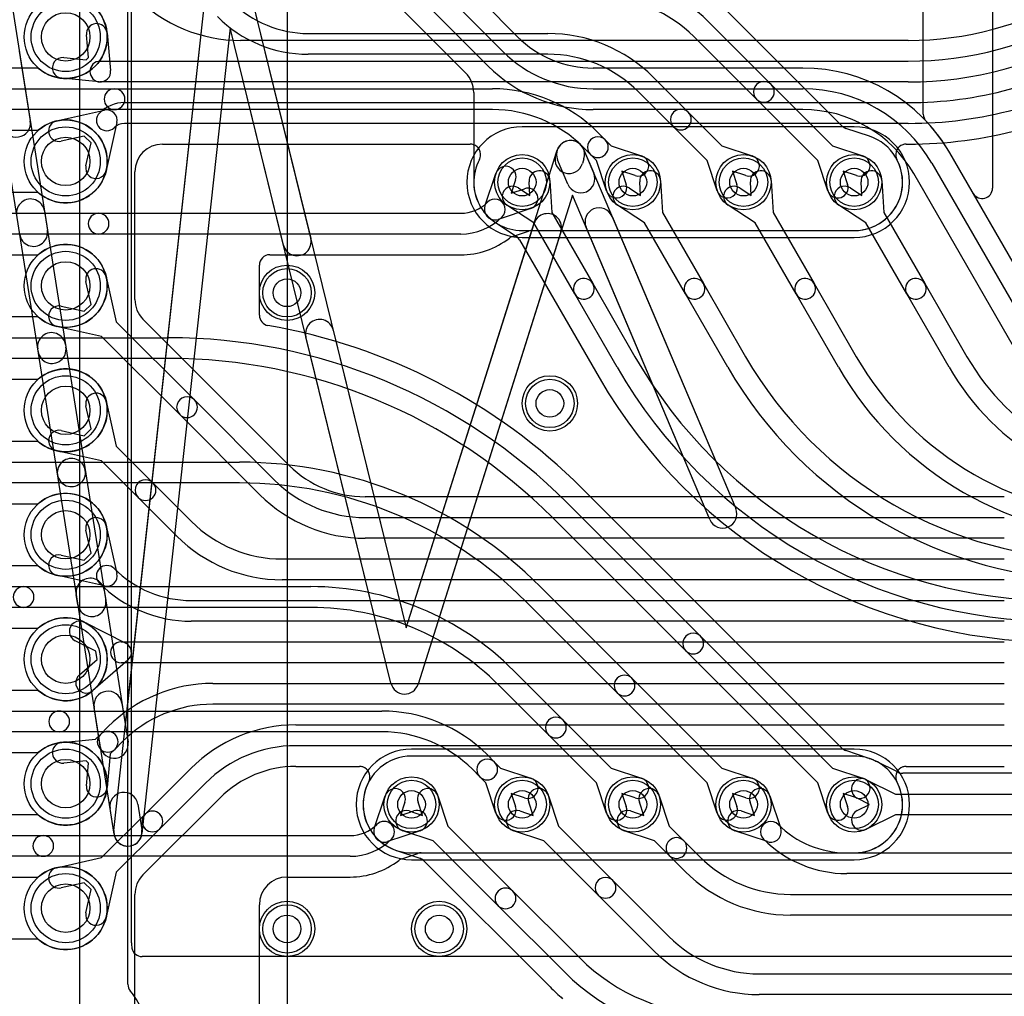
# Model space of a CAD drawing. Extents: x 0 to 57.3, y -1 to 20.5.
# Tile 3 of 31: x 3.6 to 10.7, y 4.4 to 11.5. Entities that reach past the tile are written whole.
import ezdxf

# ---------------------------------------------------------------- set-up
doc = ezdxf.new("R2010")
doc.units = 0
for name, color, linetype in [('Hole', 1, 'CONTINUOUS'), ('L1', 3, 'CONTINUOUS'), ('L2', 3, 'CONTINUOUS'), ('L3', 3, 'CONTINUOUS'), ('L4', 3, 'CONTINUOUS'), ('PartsArea-A', 111, 'CONTINUOUS'), ('PartsArea-B', 111, 'CONTINUOUS'), ('PartsSilk-B', 221, 'CONTINUOUS'), ('Resist-A', 2, 'CONTINUOUS'), ('Resist-B', 2, 'CONTINUOUS'), ('Silk-B', 140, 'CONTINUOUS')]:
    doc.layers.add(name, color=color, linetype=linetype)

msp = doc.modelspace()

# ---------------------------------------------------------------- linework, layer by layer
at = {"layer": 'Hole'}
for centre, radius in [((3.9, 11.35), 0.175), ((3.9, 10.45), 0.175), ((7.2, 10.3), 0.1), ((8, 10.3), 0.1), ((8.8, 10.3), 0.1), ((9.6, 10.3), 0.1), ((3.9, 9.55), 0.175), ((5.5, 9.5), 0.1), ((3.9, 8.65), 0.175), ((7.4, 8.7), 0.1), ((3.9, 7.75), 0.175), ((3.9, 6.85), 0.175), ((3.9, 5.95), 0.175), ((6.4, 5.8), 0.1), ((7.2, 5.8), 0.1), ((8, 5.8), 0.1), ((8.8, 5.8), 0.1), ((9.6, 5.8), 0.1), ((3.9, 5.05), 0.175), ((5.5, 4.9), 0.1), ((6.6, 4.9), 0.1)]:
    msp.add_circle(centre, radius, dxfattribs=at)
at = {"layer": 'L1'}
for p, q in [((4.06483, 11.20247), (4.04931, 11.36431)), ((4.19863, 11.37863), (4.22466, 11.10716)), ((9.99121, 11.325), (5.16421, 11.325)), ((3.88569, 11.20069), (4.04753, 11.18517)), ((4.04753, 11.18517), (4.06483, 11.20247)), ((3.70157, 11.125), (2.825, 11.125)), ((4.15, 11.175), (9.99138, 11.175)), ((4.14284, 11.02534), (3.87137, 11.05137)), ((9.99138, 11.025), (4.15, 11.025)), ((3.83453, 10.74277), (4.18061, 10.82017)), ((4.32498, 10.875), (9.99139, 10.875)), ((4.27017, 10.73061), (4.19277, 10.38453)), ((9.99139, 10.725), (4.32498, 10.725)), ((2.825, 10.675), (3.70157, 10.675)), ((4.03412, 10.63371), (3.86727, 10.59639)), ((4.08371, 10.58412), (4.03412, 10.63371)), ((4.04639, 10.41727), (4.08371, 10.58412)), ((4.6, 10.57496), (6.82493, 10.57496)), ((9.97507, 10.57496), (9.99139, 10.57496)), ((4.4, 9.4511), (4.4, 10.37496)), ((3.70157, 10.225), (2.825, 10.225)), ((7.2, 9.94996), (9.6, 9.94996)), ((2.825, 9.775), (3.70157, 9.775)), ((4.19277, 9.61547), (4.26542, 9.29064)), ((4.08371, 9.41588), (4.04639, 9.58273)), ((3.86727, 9.40361), (4.03412, 9.36629)), ((4.03412, 9.36629), (4.08371, 9.41588)), ((3.70157, 9.325), (2.825, 9.325)), ((4.15935, 9.18458), (3.83453, 9.25723)), ((4.26542, 9.29064), (4.83007, 8.72598)), ((5.51624, 8.25202), (4.45858, 9.30968)), ((4.72401, 8.61992), (4.15935, 9.18458)), ((2.825, 8.875), (3.70157, 8.875)), ((4.19277, 8.71547), (4.26542, 8.39064)), ((4.83007, 8.72598), (5.41014, 8.14592)), ((4.08371, 8.51588), (4.04639, 8.68273)), ((5.30408, 8.03985), (4.72401, 8.61992)), ((3.86727, 8.50361), (4.03412, 8.46629)), ((4.03412, 8.46629), (4.08371, 8.51588)), ((3.70157, 8.425), (2.825, 8.425)), ((4.15935, 8.28458), (3.83453, 8.35723)), ((4.26542, 8.39064), (4.53007, 8.12598)), ((4.42401, 8.01992), (4.15935, 8.28458)), ((4.53007, 8.12598), (4.81014, 7.84592)), ((2.825, 7.975), (3.70157, 7.975)), ((4.70408, 7.73985), (4.42401, 8.01992)), ((10.68543, 8.02504), (6.06421, 8.02504)), ((6.06421, 7.875), (10.68543, 7.875)), ((4.08371, 7.61588), (4.04639, 7.78273)), ((4.19277, 7.81547), (4.27017, 7.46939)), ((10.68543, 7.725), (6.06421, 7.725)), ((3.86727, 7.60361), (4.03412, 7.56629)), ((4.03412, 7.56629), (4.08371, 7.61588)), ((5.46421, 7.575), (10.68545, 7.575)), ((3.70157, 7.525), (2.825, 7.525)), ((4.18061, 7.37983), (3.83453, 7.45723)), ((10.68545, 7.425), (5.46421, 7.425)), ((4.80781, 7.275), (10.68542, 7.275)), ((10.68542, 7.125), (4.80781, 7.125)), ((2.825, 7.075), (3.70157, 7.075)), ((4.03529, 7.11776), (4.33382, 6.96694)), ((4.11885, 6.90749), (3.96765, 6.98388)), ((4.12627, 6.84815), (4.11885, 6.90749)), ((4.3, 6.975), (10.68542, 6.975)), ((3.99852, 6.73689), (4.12627, 6.84815)), ((4.34926, 6.84344), (4.09704, 6.62377)), ((10.68542, 6.825), (4.3, 6.825)), ((3.70157, 6.625), (2.825, 6.625)), ((4.96421, 6.675), (10.68543, 6.675)), ((10.68543, 6.525), (4.96421, 6.525)), ((4.15052, 6.30658), (4.20408, 6.36014)), ((5.56421, 6.375), (10.68541, 6.375)), ((3.87137, 6.24863), (4.11603, 6.27209)), ((4.11603, 6.27209), (4.15052, 6.30658)), ((4.25658, 6.20052), (4.22209, 6.16603)), ((4.31015, 6.25407), (4.25658, 6.20052)), ((10.68541, 6.225), (5.56421, 6.225)), ((2.825, 6.175), (3.70157, 6.175)), ((4.22209, 6.16603), (4.19863, 5.92137)), ((4.04753, 6.11483), (3.88569, 6.09931)), ((4.06483, 6.09753), (4.04753, 6.11483)), ((4.04931, 5.93569), (4.06483, 6.09753)), ((4.47401, 5.73007), (4.80408, 6.06015)), ((5.56421, 6.07496), (6.02493, 6.07496)), ((9.97507, 6.07496), (10.68541, 6.07496)), ((4.91014, 5.95408), (4.58007, 5.62401)), ((4.45858, 5.29032), (5.01623, 5.84798)), ((3.70157, 5.725), (2.825, 5.725)), ((4.15936, 5.41542), (4.47401, 5.73007)), ((4.58007, 5.62401), (4.26542, 5.30936)), ((3.83453, 5.34277), (4.15936, 5.41542)), ((6.4, 5.44996), (9.6, 5.44996)), ((2.825, 5.275), (3.70157, 5.275)), ((4.26542, 5.30936), (4.19277, 4.98453)), ((4.03412, 5.23371), (3.86727, 5.19639)), ((4.08371, 5.18412), (4.03412, 5.23371)), ((4.04639, 5.01727), (4.08371, 5.18412)), ((4.4, 2.80004), (4.4, 5.1489)), ((3.70157, 4.825), (2.825, 4.825))]:
    msp.add_line(p, q, dxfattribs=at)
for centre, radius in [((3.9, 11.35), 0.3), ((3.9, 10.45), 0.3), ((7.2, 10.3), 0.2), ((8, 10.3), 0.2), ((8.8, 10.3), 0.2), ((9.6, 10.3), 0.2), ((3.9, 9.55), 0.3), ((5.5, 9.5), 0.2), ((3.9, 8.65), 0.3), ((7.4, 8.7), 0.2), ((3.9, 7.75), 0.3), ((3.9, 6.85), 0.3), ((3.9, 5.95), 0.3), ((6.4, 5.8), 0.2), ((7.2, 5.8), 0.2), ((8, 5.8), 0.2), ((8.8, 5.8), 0.2), ((9.6, 5.8), 0.2), ((3.9, 5.05), 0.3), ((5.5, 4.9), 0.2), ((6.6, 4.9), 0.2)]:
    msp.add_circle(centre, radius, dxfattribs=at)
for centre, radius, start, end in [((3.9, 11.35), 0.3, -131.409429, 131.409429), ((5.16421, 12.4), 1.075, -134.999246, -90), ((9.99121, 13.7), 2.375, -90, -59.999787), ((9.99138, 13.7), 2.525, -90, -59.999953), ((4.12397, 11.37147), 0.075, 5.477994, -174.522918), ((9.99138, 13.7), 2.675, -90, -60.000022), ((9.99139, 13.7), 2.825, -90, -59.999806), ((3.87853, 11.12603), 0.075, 84.522006, -95.477082), ((4.15, 11.1), 0.075, 90, -90), ((4.15, 11.1), 0.075, -95.477994, 5.477994), ((9.99139, 13.7), 2.975, -90, -59.99978), ((9.9914, 13.7), 3.12504, -90.000183, -59.999963), ((4.32497, 10.61899), 0.25601, 89.997762, 135), ((4.19698, 10.74698), 0.075, -12.607528, 102.607528), ((3.9, 10.45), 0.3, -131.409429, 131.409429), ((4.19698, 10.74698), 0.075, 135, -45), ((3.8509, 10.66958), 0.075, 102.607528, -77.393385), ((4.32497, 10.61899), 0.10601, 89.994595, 135), ((4.6, 10.37496), 0.2, 90, 180), ((6.82493, 10.49999), 0.07497, 71.562634, 90), ((6.82492, 10.49996), 0.075, -18.437365, 71.562635), ((9.97508, 10.49996), 0.075, 108.437365, -161.562635), ((9.97507, 10.49999), 0.07497, 90, 108.437366), ((7.20001, 10.30001), 0.35005, 151.938585, -90.001637), ((6.82495, 10.49995), 0.07497, -28.062148, -18.437366), ((9.59999, 10.30001), 0.35005, -89.998363, 28.061415), ((9.97505, 10.49995), 0.07497, -161.562634, -151.937852), ((4.11958, 10.4009), 0.075, 167.392472, -12.606615), ((3.9, 9.55), 0.3, -131.409429, 131.409429), ((4.11958, 9.5991), 0.075, 12.607528, -167.393385), ((3.8509, 9.33042), 0.075, 77.392472, -102.606615), ((4.6, 9.4511), 0.2, 180, -135), ((3.9, 8.65), 0.3, -131.409429, 131.409429), ((4.11958, 8.6991), 0.075, 12.607528, -167.393385), ((4.77704, 8.67295), 0.075, 45, -134.999506), ((4.77704, 8.67295), 0.075, -135, 44.999673), ((3.8509, 8.43042), 0.075, 77.392472, -102.606615), ((6.06422, 8.80001), 0.77497, -134.999477, -90.000739), ((4.47704, 8.07295), 0.075, 45, -134.998977), ((4.47704, 8.07295), 0.075, -135, 44.999504), ((6.06421, 8.8), 0.925, -134.999595, -90), ((3.9, 7.75), 0.3, -131.409429, 131.409429), ((6.06421, 8.8), 1.075, -134.999246, -90), ((4.11958, 7.7991), 0.075, 12.607528, -167.393385), ((5.46421, 8.5), 0.925, -134.999562, -90), ((5.46421, 8.5), 1.075, -134.999246, -90), ((3.8509, 7.53042), 0.075, 77.392472, -102.606615), ((4.19699, 7.453), 0.075, 45.005402, -134.999531), ((4.80781, 8.06384), 0.78884, -134.999486, -90), ((4.19698, 7.45302), 0.075, -102.607528, 12.607528), ((4.80781, 8.06384), 0.93884, -134.999137, -90), ((3.9, 6.85), 0.3, -131.409429, 131.409429), ((4.00147, 7.05082), 0.075, 63.195791, -116.80331), ((4.3, 6.9), 0.075, 90, -90), ((4.3, 6.9), 0.075, -48.946301, 63.195791), ((4.04778, 6.68033), 0.075, 131.053699, -48.945895), ((4.96422, 5.6), 1.075, 90.000533, 135), ((4.96422, 5.6), 0.925, 90.000619, 135), ((5.56421, 5.3), 1.075, 90, 134.999246), ((4.20355, 6.25355), 0.075, 135, -45), ((4.20355, 6.25355), 0.075, -45, 135), ((3.9, 5.95), 0.3, -131.409429, 131.409429), ((3.87853, 6.17397), 0.075, 95.477994, -84.522918), ((5.56421, 5.3), 0.925, 90, 134.999562), ((10.68542, 3.3), 2.925, 75.000144, 90.000196), ((5.56421, 5.29999), 0.77497, 90, 134.999477), ((6.02493, 5.99999), 0.07497, 71.562634, 90), ((6.02492, 5.99996), 0.075, -18.437365, 71.562635), ((9.97508, 5.99996), 0.075, 108.437365, -161.562635), ((9.97507, 5.99999), 0.07497, 90, 108.437366), ((4.12397, 5.92853), 0.075, 174.522006, -5.477082), ((6.40001, 5.80001), 0.35005, 151.938585, -90.001637), ((6.02495, 5.99995), 0.07497, -28.062148, -18.437366), ((9.59999, 5.80001), 0.35005, -89.998363, 28.061415), ((9.97505, 5.99995), 0.07497, -161.562634, -151.937852), ((4.52704, 5.67704), 0.075, 135, -45), ((4.52704, 5.67704), 0.075, -45, 135), ((3.9, 5.05), 0.3, -131.409429, 131.409429), ((3.8509, 5.26958), 0.075, 102.607528, -77.393385), ((4.6, 5.1489), 0.2, 135, 180), ((4.11958, 5.0009), 0.075, 167.392472, -12.606615)]:
    msp.add_arc(centre, radius, start, end, dxfattribs=at)
at = {"layer": 'L2'}
for p, q in [((4.37504, 4.80004), (4.37504, 13.2482)), ((9.6, 10.70004), (7.2, 10.70004)), ((7.2, 9.89996), (9.6, 9.89996)), ((9.6, 6.20004), (6.4, 6.20004)), ((6.4, 5.39996), (9.6, 5.39996)), ((19.50074, 4.70004), (4.45254, 4.70004))]:
    msp.add_line(p, q, dxfattribs=at)
for centre in [(5.5, 9.5), (7.4, 8.7), (5.5, 4.9), (6.6, 4.9)]:
    msp.add_circle(centre, 0.2, dxfattribs=at)
for centre, radius, start, end in [((7.2, 10.3), 0.40004, 90, -90), ((9.6, 10.3), 0.40004, -90, 90), ((6.4, 5.8), 0.40004, 90, -90), ((9.6, 5.8), 0.40004, -90, 90), ((4.57504, 4.80004), 0.2, 180, -168.451287), ((4.45254, 4.77501), 0.07497, -168.45025, -90)]:
    msp.add_arc(centre, radius, start, end, dxfattribs=at)
at = {"layer": 'L3'}
for p, q in [((9.51117, 10.70709), (8.65202, 11.56624)), ((8.54593, 11.46013), (9.00048, 11.00557)), ((5.65354, 11.375), (7.38578, 11.375)), ((8.89442, 10.89951), (8.43986, 11.35407)), ((7.38578, 11.225), (5.65354, 11.225)), ((8.14593, 11.06013), (8.40048, 10.80557)), ((1.54178, 10.975), (4.25288, 10.975)), ((4.25288, 10.975), (6.98578, 10.975)), ((9.00048, 11.00557), (9.44254, 10.56351)), ((8.29442, 10.69951), (8.03986, 10.95407)), ((9.33649, 10.45745), (8.89442, 10.89951)), ((4.25288, 10.825), (1.54178, 10.825)), ((6.98578, 10.825), (4.25288, 10.825)), ((8.40048, 10.80557), (8.64255, 10.56351)), ((8.53648, 10.45746), (8.29442, 10.69951)), ((9.71, 10.63231), (9.54041, 10.689)), ((7.74592, 10.66013), (7.80048, 10.60557)), ((7.69442, 10.49951), (7.63985, 10.55406)), ((7.80048, 10.60557), (7.84254, 10.56351)), ((7.84254, 10.56351), (8.06341, 10.48968)), ((8.64255, 10.56351), (8.86341, 10.48968)), ((9.44254, 10.56351), (9.66341, 10.48968)), ((7.73648, 10.45745), (7.69442, 10.49951)), ((7.81032, 10.23659), (7.73648, 10.45745)), ((8.61032, 10.23659), (8.53648, 10.45746)), ((9.41032, 10.23659), (9.33649, 10.45745)), ((6.93089, 10.1258), (7.01032, 10.36341)), ((8.01585, 10.34742), (7.92081, 10.37919)), ((7.92081, 10.37919), (7.95258, 10.28415)), ((8.81585, 10.34742), (8.72081, 10.37919)), ((8.72081, 10.37919), (8.75258, 10.28415)), ((9.61585, 10.34742), (9.52081, 10.37919)), ((9.52081, 10.37919), (9.55258, 10.28415)), ((7.15258, 10.31585), (7.12081, 10.22081)), ((7.12081, 10.22081), (7.21585, 10.25258)), ((7.26341, 10.11032), (7.0258, 10.03089)), ((1.54178, 10.075), (4.13786, 10.075)), ((4.13786, 10.075), (6.75573, 10.075)), ((4.13786, 9.925), (1.54178, 9.925)), ((6.75573, 9.925), (4.13786, 9.925)), ((7.12968, 9.90742), (7.24538, 9.94609)), ((7.26914, 9.94996), (9.6, 9.94996)), ((5.37497, 9.77496), (6.75573, 9.77496)), ((5.3, 9.33728), (5.3, 9.69999)), ((3.08156, 9.175), (4.64314, 9.175)), ((4.64314, 9.025), (3.08156, 9.025)), ((3.33867, 8.275), (5.15736, 8.275)), ((5.15736, 8.125), (3.33867, 8.125)), ((9.51117, 6.20709), (7.6307, 8.08756)), ((7.52461, 7.98146), (8.48982, 7.01623)), ((8.38376, 6.91017), (7.41854, 7.87539)), ((1.54178, 7.375), (3.59578, 7.375)), ((3.59578, 7.375), (5.67157, 7.375)), ((7.33171, 7.37435), (7.99338, 6.71268)), ((7.88732, 6.60662), (7.22565, 7.26829)), ((3.59578, 7.225), (1.54178, 7.225)), ((5.67157, 7.225), (3.59578, 7.225)), ((8.48982, 7.01623), (9.44255, 6.06351)), ((9.33649, 5.95745), (8.38376, 6.91017)), ((7.13882, 6.76724), (7.49693, 6.40912)), ((7.99338, 6.71268), (8.64255, 6.06351)), ((7.39087, 6.30306), (7.03276, 6.66118)), ((8.53649, 5.95745), (7.88732, 6.60662)), ((1.54178, 6.475), (3.85288, 6.475)), ((3.85288, 6.475), (6.18578, 6.475)), ((7.49693, 6.40912), (7.84254, 6.06351)), ((3.85288, 6.325), (1.54178, 6.325)), ((6.18578, 6.325), (3.85288, 6.325)), ((7.73649, 5.95745), (7.39087, 6.30306)), ((6.94592, 6.16013), (7.00048, 6.10557)), ((9.70949, 6.13248), (9.54041, 6.189)), ((6.89442, 5.99951), (6.83985, 6.05406)), ((7.00048, 6.10557), (7.04254, 6.06351)), ((7.04254, 6.06351), (7.26341, 5.98968)), ((7.84254, 6.06351), (8.06341, 5.98968)), ((8.64255, 6.06351), (8.86341, 5.98968)), ((9.44255, 6.06351), (9.66341, 5.98968)), ((6.93648, 5.95745), (6.89442, 5.99951)), ((7.01032, 5.73659), (6.93648, 5.95745)), ((7.81032, 5.73659), (7.73649, 5.95745)), ((8.61032, 5.73659), (8.53649, 5.95745)), ((9.41032, 5.73659), (9.33649, 5.95745)), ((6.13089, 5.6258), (6.21032, 5.86341)), ((7.21585, 5.84742), (7.12081, 5.87919)), ((7.12081, 5.87919), (7.15258, 5.78415)), ((8.01585, 5.84742), (7.92081, 5.87919)), ((7.92081, 5.87919), (7.95258, 5.78415)), ((8.81585, 5.84742), (8.72081, 5.87919)), ((8.72081, 5.87919), (8.75258, 5.78415)), ((9.61585, 5.84742), (9.52081, 5.87919)), ((9.52081, 5.87919), (9.55258, 5.78415)), ((6.35258, 5.81585), (6.32081, 5.72081)), ((6.32081, 5.72081), (6.41585, 5.75258)), ((1.54178, 5.575), (3.73786, 5.575)), ((3.73786, 5.575), (5.95573, 5.575)), ((6.46341, 5.61032), (6.2258, 5.53089)), ((3.73786, 5.425), (1.54178, 5.425)), ((5.95573, 5.425), (3.73786, 5.425)), ((6.33066, 5.40775), (6.44537, 5.44609)), ((6.46914, 5.44996), (9.6, 5.44996)), ((6.32946, 5.40734), (6.32966, 5.40741)), ((5.5, 5.27496), (5.95573, 5.27496)), ((5.3, 2.80004), (5.3, 5.07496))]:
    msp.add_line(p, q, dxfattribs=at)
for centre in [(7.2, 10.3), (8, 10.3), (8.8, 10.3), (9.6, 10.3), (5.5, 9.5), (7.4, 8.7), (6.4, 5.8), (7.2, 5.8), (8, 5.8), (8.8, 5.8), (9.6, 5.8), (5.5, 4.9), (6.6, 4.9)]:
    msp.add_circle(centre, 0.2, dxfattribs=at)
for centre, radius, start, end in [((7.78578, 10.7), 1.075, 44.999246, 90), ((5.65354, 12.15353), 0.77853, -134.99948, -90), ((7.78578, 10.7), 0.925, 44.999562, 90), ((5.65354, 12.15353), 0.92853, -134.999127, -90), ((7.38578, 10.3), 1.075, 44.999246, 90), ((7.38578, 10.3), 0.925, 44.999595, 90), ((4.25288, 10.9), 0.075, 90, -90), ((4.25288, 10.9), 0.075, -90, 90), ((6.98577, 9.9), 1.075, 44.999246, 89.999467), ((8.94745, 10.95254), 0.075, 45, -134.999561), ((8.94745, 10.95254), 0.075, -135, 45), ((6.98577, 9.9), 0.925, 44.99919, 89.999381), ((8.34745, 10.75254), 0.075, 45, -134.999367), ((8.34745, 10.75254), 0.075, -135, 45), ((9.56418, 10.7601), 0.07497, -135, -108.485702), ((7.74745, 10.55254), 0.075, 45, -134.998866), ((9.6, 10.3), 0.35004, -90, 71.655116), ((9.73377, 10.70341), 0.07497, -108.485702, -108.347947), ((7.74745, 10.55254), 0.075, -135, 45), ((8.03963, 10.41855), 0.075, -108.485681, 71.516599), ((8.83963, 10.41855), 0.075, -108.485681, 71.516599), ((9.63963, 10.41855), 0.075, -108.485681, 71.515874), ((7.08145, 10.33963), 0.075, -18.485681, 161.515874), ((7.23963, 10.18145), 0.075, -71.514319, 108.484126), ((7.88145, 10.26037), 0.075, -161.514319, 18.486295), ((8.68145, 10.26037), 0.075, -161.514319, 18.486295), ((9.48145, 10.26037), 0.075, -161.514319, 18.484126), ((6.75573, 10.34829), 0.27329, -90, -44.997035), ((7.00202, 10.10202), 0.075, 161.514319, -71.514319), ((7.00202, 10.10202), 0.075, -45.010804, 135), ((4.13786, 10), 0.075, 90, -90), ((4.13786, 10), 0.075, -90, 90), ((6.75573, 10.34829), 0.42329, -90, -45), ((6.75572, 10.34829), 0.57334, -89.999001, -52.158498), ((7.15344, 9.83632), 0.07496, 108.478454, 127.842137), ((7.26914, 9.87499), 0.07497, 90, 108.478454), ((5.37497, 9.69999), 0.07497, 90, 180), ((5.37497, 9.33728), 0.07497, 180, -99.799027), ((4.64315, 5.09999), 4.22505, 45.000192, 80.201146), ((4.64314, 5.1), 4.075, 44.999901, 90), ((4.64314, 5.1), 3.925, 44.999899, 90), ((5.15736, 5.2), 3.075, 45, 90), ((5.15736, 5.2), 2.925, 45, 90), ((3.59578, 7.3), 0.075, 90, -90), ((3.59578, 7.3), 0.075, -90, 90), ((5.67157, 5.3), 2.075, 44.999805, 90), ((5.67157, 5.3), 1.925, 44.99979, 90), ((8.43679, 6.9632), 0.075, 45, -134.999754), ((8.43679, 6.9632), 0.075, -135, 45), ((7.94035, 6.65965), 0.075, 45, -135), ((7.94035, 6.65965), 0.075, -135, 45), ((3.85288, 6.4), 0.075, 90, -90), ((3.85288, 6.4), 0.075, -90, 90), ((6.18577, 5.4), 1.075, 44.999246, 89.999467), ((7.4439, 6.35609), 0.075, 45, -134.999485), ((7.4439, 6.35609), 0.075, -135, 44.9992), ((6.18577, 5.4), 0.925, 44.99919, 89.999381), ((9.56418, 6.2601), 0.07497, -135, -108.485702), ((6.94745, 6.05254), 0.075, 45, -134.998866), ((9.6, 5.8), 0.35004, -90, 71.727582), ((9.73326, 6.20358), 0.07497, -108.485702, -108.275445), ((6.94745, 6.05254), 0.075, -135, 45), ((7.23963, 5.91855), 0.075, -108.485681, 71.516599), ((8.03963, 5.91855), 0.075, -108.485681, 71.515874), ((8.83963, 5.91855), 0.075, -108.485681, 71.515874), ((9.63963, 5.91855), 0.075, -108.485681, 71.515874), ((6.28145, 5.83963), 0.075, -18.485681, 161.515874), ((7.08145, 5.76037), 0.075, -161.514319, 18.486295), ((7.88145, 5.76037), 0.075, -161.514319, 18.484126), ((8.68145, 5.76037), 0.075, -161.514319, 18.484126), ((9.48145, 5.76037), 0.075, -161.514319, 18.484126), ((6.43963, 5.68145), 0.075, -71.514319, 108.484126), ((5.95573, 5.84829), 0.27329, -90, -45), ((6.20202, 5.60202), 0.075, 161.514319, -71.514319), ((6.20201, 5.60201), 0.075, -45, 135), ((3.73786, 5.5), 0.075, 90, -90), ((3.73786, 5.5), 0.075, -90, 90), ((5.95573, 5.84829), 0.42329, -90, -45), ((6.46914, 5.37499), 0.07497, 90, 108.485702), ((5.95573, 5.84829), 0.57333, -90, -52.160076), ((6.35343, 5.33631), 0.07497, 108.647638, 127.837449), ((6.35443, 5.33665), 0.07497, 108.485702, 109.292932), ((5.5, 5.07496), 0.2, 90, 180)]:
    msp.add_arc(centre, radius, start, end, dxfattribs=at)
at = {"layer": 'L4'}
for p, q in [((4.35004, 4.49927), (4.35004, 12.62499)), ((10.1, 10.7926), (10.1, 12.27499)), ((10.6, 12.27499), (10.6, 10.25667)), ((6.08883, 11.79291), (6.79138, 11.09036)), ((6.65557, 11.65048), (7.06014, 11.24592)), ((7.16624, 11.35202), (6.90957, 11.60869)), ((6.95408, 11.13985), (6.54951, 11.54442)), ((9.22983, 11.12504), (7.71421, 11.12504)), ((7.71421, 10.975), (9.22983, 10.975)), ((6.84996, 10.94894), (6.84996, 10.3)), ((9.22983, 10.825), (7.71421, 10.825)), ((10.4601, 10.21918), (10.29074, 10.51252)), ((11.01243, 9.26253), (10.29074, 10.51252)), ((10.16081, 10.4375), (10.88249, 9.1875)), ((10.75259, 9.1125), (10.0309, 10.3625)), ((7.17242, 10.25829), (7.256, 10.203)), ((7.256, 10.203), (7.24991, 10.30303)), ((7.39963, 10.31215), (7.41378, 10.07972)), ((7.97242, 10.25829), (8.056, 10.203)), ((8.056, 10.203), (8.04991, 10.30303)), ((8.19963, 10.31215), (8.21378, 10.07972)), ((8.77242, 10.25829), (8.856, 10.203)), ((8.856, 10.203), (8.84991, 10.30304)), ((8.99963, 10.31216), (9.01379, 10.07971)), ((9.57242, 10.25829), (9.656, 10.203)), ((9.656, 10.203), (9.64991, 10.30304)), ((9.79963, 10.31216), (9.81379, 10.07971)), ((7.28388, 10.00471), (7.08966, 10.13319)), ((8.08388, 10.00471), (7.88966, 10.13319)), ((8.88388, 10.00472), (8.68966, 10.13319)), ((9.68388, 10.00472), (9.48966, 10.13319)), ((7.41378, 10.07972), (7.71022, 9.56626)), ((8.21378, 10.07972), (8.51022, 9.56625)), ((9.01379, 10.07971), (9.31023, 9.56626)), ((9.81379, 10.07971), (10.11023, 9.56626)), ((7.00688, 10.00805), (7.15578, 9.90955)), ((7.58032, 9.49126), (7.28388, 10.00471)), ((8.38032, 9.49125), (8.08388, 10.00471)), ((9.18033, 9.49126), (8.88388, 10.00472)), ((9.98033, 9.49126), (9.68388, 10.00472)), ((7.15633, 9.90918), (7.15665, 9.90897)), ((7.18045, 9.88377), (7.75566, 8.88747)), ((7.71022, 9.56626), (8.0155, 9.0375)), ((8.51022, 9.56625), (8.81551, 9.03748)), ((9.31023, 9.56626), (9.61551, 9.0375)), ((10.11023, 9.56626), (10.41551, 9.0375)), ((7.8856, 8.9625), (7.58032, 9.49126)), ((8.6856, 8.96248), (8.38032, 9.49125)), ((9.48561, 8.9625), (9.18033, 9.49126)), ((10.2856, 8.9625), (9.98033, 9.49126)), ((9.6, 6.15004), (6.4, 6.15004)), ((9.9172, 6.03293), (9.75681, 6.11296)), ((12.62296, 6.02504), (9.95067, 6.02504)), ((9.68929, 5.97896), (9.89766, 5.875)), ((6.58968, 5.86341), (6.66351, 5.64255)), ((7.38968, 5.86341), (7.46351, 5.64254)), ((8.18968, 5.86341), (8.26351, 5.64255)), ((8.98968, 5.86341), (9.06911, 5.6258)), ((9.712, 5.8), (9.62233, 5.84474)), ((9.89766, 5.875), (11.25147, 5.875)), ((6.47919, 5.72081), (6.44742, 5.81585)), ((7.27919, 5.72081), (7.24742, 5.81585)), ((8.07919, 5.72081), (8.04742, 5.81585)), ((8.87919, 5.72081), (8.84742, 5.81585)), ((9.62233, 5.75526), (9.712, 5.8)), ((6.38415, 5.75258), (6.47919, 5.72081)), ((7.18415, 5.75258), (7.27919, 5.72081)), ((7.98415, 5.75258), (8.07919, 5.72081)), ((8.78415, 5.75258), (8.87919, 5.72081)), ((9.89766, 5.725), (9.68929, 5.62104)), ((11.25147, 5.725), (9.89766, 5.725)), ((6.66351, 5.64255), (7.13235, 5.17371)), ((7.46351, 5.64254), (7.85557, 5.25048)), ((8.26351, 5.64255), (8.3681, 5.53796)), ((6.55745, 5.53649), (6.33659, 5.61032)), ((7.35745, 5.53649), (7.13659, 5.61032)), ((8.15745, 5.53649), (7.93659, 5.61032)), ((8.9742, 5.53089), (8.73659, 5.61032)), ((7.02629, 5.06765), (6.55745, 5.53649)), ((7.74951, 5.14442), (7.35745, 5.53649)), ((8.26204, 5.4319), (8.15745, 5.53649)), ((8.3681, 5.53796), (8.4852, 5.42088)), ((6.29051, 5.46752), (6.45959, 5.411)), ((8.37913, 5.31481), (8.26204, 5.4319)), ((9.54606, 5.44999), (12.49802, 5.44999)), ((6.48883, 5.39291), (7.40153, 4.48021)), ((12.49802, 5.29999), (9.54606, 5.29999)), ((7.85557, 5.25048), (8.26014, 4.84592)), ((7.13235, 5.17371), (7.61369, 4.69237)), ((8.15408, 4.73985), (7.74951, 5.14442)), ((9.13926, 5.14995), (12.49799, 5.14995)), ((7.50763, 4.58631), (7.02629, 5.06765)), ((12.49799, 4.99995), (9.13926, 4.99995)), ((8.91421, 4.575), (20.77254, 4.575)), ((20.77254, 4.425), (8.91421, 4.425))]:
    msp.add_line(p, q, dxfattribs=at)
for centre, radius in [((3.9, 11.35), 0.3), ((3.9, 10.45), 0.3), ((7.2, 10.3), 0.2), ((8, 10.3), 0.2), ((8.8, 10.3), 0.2), ((9.6, 10.3), 0.2), ((3.9, 9.55), 0.3), ((5.5, 9.5), 0.2), ((3.9, 8.65), 0.3), ((7.4, 8.7), 0.2), ((3.9, 7.75), 0.3), ((3.9, 6.85), 0.3), ((3.9, 5.95), 0.3), ((6.4, 5.8), 0.2), ((7.2, 5.8), 0.2), ((8, 5.8), 0.2), ((8.8, 5.8), 0.2), ((9.6, 5.8), 0.2), ((3.9, 5.05), 0.3), ((5.5, 4.9), 0.2), ((6.6, 4.9), 0.2)]:
    msp.add_circle(centre, radius, dxfattribs=at)
for centre, radius, start, end in [((7.71422, 11.9), 0.77496, -135, -90.000739), ((7.71421, 11.9), 0.925, -134.999595, -90), ((7.71421, 11.9), 1.075, -134.999246, -90), ((9.22983, 9.9), 1.22504, 30.000135, 90), ((6.64996, 10.94894), 0.2, 0, 45), ((9.22983, 9.9), 1.075, 29.999928, 90), ((9.22983, 9.9), 0.925, 30.000108, 90), ((10.17497, 10.79259), 0.07497, 179.992358, -136.080924), ((9.22983, 9.89998), 1.22505, 30.000945, 43.328665), ((7.32477, 10.30759), 0.075, 3.485791, -176.517106), ((8.12477, 10.30759), 0.075, 3.485791, -176.517106), ((8.92477, 10.3076), 0.075, 3.485791, -176.514962), ((9.72477, 10.3076), 0.075, 3.485791, -176.514962), ((7.2, 10.3), 0.35004, 180, -123.773145), ((7.13104, 10.19574), 0.075, 56.513341, -123.484555), ((7.93104, 10.19574), 0.075, 56.513341, -123.484555), ((8.73104, 10.19574), 0.075, 56.513341, -123.483293), ((9.53104, 10.19574), 0.075, 56.513341, -123.483293), ((10.52502, 10.25667), 0.07498, -149.994427, 0), ((6.96373, 9.94671), 0.07497, 56.104329, 56.22515), ((7.13104, 10.19574), 0.22504, -123.894846, -123.485287), ((7.11442, 9.84702), 0.07497, 56.104329, 56.517656), ((7.1152, 9.8465), 0.07497, 56.727508, 56.82075), ((7.11552, 9.84629), 0.07497, 29.995133, 56.727508), ((7.64527, 9.52876), 0.075, 30.000728, -149.999978), ((7.64527, 9.52876), 0.075, -149.999272, 29.999687), ((8.44527, 9.52875), 0.075, 30.000728, -149.999634), ((8.44527, 9.52875), 0.075, -149.999272, 29.999365), ((9.24528, 9.52876), 0.075, 30.000728, -149.999978), ((9.24528, 9.52876), 0.075, -149.999272, 30.000244), ((10.04528, 9.52876), 0.075, 30.000728, -149.999978), ((10.04528, 9.52876), 0.075, -149.999272, 30.000244), ((11.06824, 10.8), 3.525, -149.999988, -90), ((11.34862, 10.5), 2.925, -149.999514, -89.999804), ((11.62902, 10.2), 2.325, -149.999988, -90), ((11.9094, 9.9), 1.725, -149.999909, -89.999668), ((11.06824, 10.8), 3.675, -149.999974, -90), ((11.34862, 10.5), 3.075, -149.999602, -89.999814), ((11.62902, 10.2), 2.475, -149.999967, -90), ((11.9094, 9.9), 1.875, -150.000036, -89.999694), ((7.69073, 8.84999), 0.07497, 29.396053, 29.995133), ((11.06823, 10.8), 3.82504, -149.98804, -89.99985), ((6.4, 5.8), 0.35004, 90, -108.272418), ((9.6, 5.8), 0.35004, 63.643576, 90), ((9.78868, 6.18083), 0.07497, -116.353149, -116.284795), ((9.65581, 5.91185), 0.22504, 63.483909, 63.7105), ((9.60001, 5.8), 0.35004, 63.404204, 63.484726), ((9.79028, 6.18004), 0.07497, -116.592393, -116.517199), ((9.65581, 5.91185), 0.075, 63.486197, -116.515959), ((9.95067, 6.10001), 0.07497, -116.517199, -90), ((6.51855, 5.83963), 0.075, 18.485681, -161.515874), ((7.31855, 5.83963), 0.075, 18.485681, -161.515874), ((8.11855, 5.83963), 0.075, 18.485681, -161.515874), ((8.91855, 5.83963), 0.075, 18.485681, -161.515874), ((6.36037, 5.68145), 0.075, 71.514319, -108.484126), ((7.16037, 5.68145), 0.075, 71.514319, -108.484126), ((7.96037, 5.68145), 0.075, 71.514319, -108.484126), ((8.76037, 5.68145), 0.075, 71.514319, -108.484126), ((9.65581, 5.68815), 0.075, 116.513803, -63.484041), ((8.99798, 5.60202), 0.075, 44.989196, -135), ((8.99798, 5.60202), 0.075, -108.485681, 18.485681), ((9.54606, 6.15008), 0.70009, -135, -90), ((8.31507, 5.48493), 0.075, 45, -135), ((8.31507, 5.48493), 0.075, -135, 45), ((9.54606, 6.15008), 0.85009, -135.000953, -90), ((6.26674, 5.39642), 0.07497, 71.514298, 71.724555), ((6.43582, 5.3399), 0.07497, 45, 71.514298), ((9.13927, 6.07495), 0.925, -135, -90.000619), ((7.80254, 5.19745), 0.075, 45, -134.999292), ((9.13927, 6.07495), 1.075, -135, -90.000533), ((7.80254, 5.19745), 0.075, -135, 44.999525), ((7.07932, 5.12068), 0.075, 45, -135), ((7.07932, 5.12068), 0.075, -135, 45), ((8.91421, 5.5), 0.925, -134.999595, -90), ((8.91421, 5.5), 1.075, -134.999246, -90), ((8.62132, 5.7), 1.425, -135, -90), ((8.62132, 5.7), 1.575, -135, -90), ((4.42501, 4.49927), 0.07497, 180, -141.058507), ((3.9, 4.075), 0.60004, 0, 38.9424), ((8.62132, 5.70001), 1.72505, -134.999765, -130.86738)]:
    msp.add_arc(centre, radius, start, end, dxfattribs=at)
at = {"layer": 'PartsArea-A'}
msp.add_line((5.5, 20), (5.5, 0), dxfattribs=at)
at = {"layer": 'PartsArea-B'}
msp.add_line((5.5, 20), (5.5, 0), dxfattribs=at)
at = {"layer": 'PartsSilk-B'}
for p, q in [((3.05037, 14.51579), (4.3319, 6.36892)), ((4.24963, 5.58421), (2.96684, 13.73914)), ((4.3319, 6.36892), (4.949, 12.01105)), ((5.14868, 12.0242), (6.3623, 7.07635)), ((5.08842, 11.41685), (4.451, 5.58895)), ((6.25132, 6.6758), (5.08842, 11.41685)), ((7.64357, 10.53959), (8.74357, 7.93959)), ((6.3623, 7.07635), (7.45312, 10.53059)), ((7.56386, 10.20649), (6.44688, 6.66941)), ((8.55643, 7.86041), (7.56386, 10.20649))]:
    msp.add_line(p, q, dxfattribs=at)
for centre, start, end in [((7.55, 10.5), 22.933499, 162.474432), ((8.65, 7.9), -157.066501, 22.9321), ((6.35, 6.7), -166.220883, -17.523587), ((4.35, 5.6), -171.059621, -6.243666)]:
    msp.add_arc(centre, 0.1016, start, end, dxfattribs=at)
at = {"layer": 'Resist-A'}
msp.add_line((4, 16.925), (4, 3.075), dxfattribs=at)
for centre, radius in [((3.9, 11.35), 0.25), ((3.9, 10.45), 0.25), ((7.2, 10.3), 0.175), ((8, 10.3), 0.175), ((8.8, 10.3), 0.175), ((9.6, 10.3), 0.175), ((3.9, 9.55), 0.25), ((5.5, 9.5), 0.175), ((3.9, 8.65), 0.25), ((7.4, 8.7), 0.175), ((3.9, 7.75), 0.25), ((3.9, 6.85), 0.25), ((3.9, 5.95), 0.25), ((6.4, 5.8), 0.175), ((7.2, 5.8), 0.175), ((8, 5.8), 0.175), ((8.8, 5.8), 0.175), ((9.6, 5.8), 0.175), ((3.9, 5.05), 0.25), ((5.5, 4.9), 0.175), ((6.6, 4.9), 0.175)]:
    msp.add_circle(centre, radius, dxfattribs=at)
at = {"layer": 'Resist-B'}
for centre, radius in [((3.9, 11.35), 0.25), ((3.9, 10.45), 0.25), ((7.2, 10.3), 0.175), ((8, 10.3), 0.175), ((8.8, 10.3), 0.175), ((9.6, 10.3), 0.175), ((3.9, 9.55), 0.25), ((5.5, 9.5), 0.175), ((3.9, 8.65), 0.25), ((7.4, 8.7), 0.175), ((3.9, 7.75), 0.25), ((3.9, 6.85), 0.25), ((3.9, 5.95), 0.25), ((6.4, 5.8), 0.175), ((7.2, 5.8), 0.175), ((8, 5.8), 0.175), ((8.8, 5.8), 0.175), ((9.6, 5.8), 0.175), ((3.9, 5.05), 0.25), ((5.5, 4.9), 0.175), ((6.6, 4.9), 0.175)]:
    msp.add_circle(centre, radius, dxfattribs=at)
at = {"layer": 'Silk-B'}
for p, q in [((4.249, 5.61105), (4.949, 12.01105)), ((5.14868, 12.0242), (5.67124, 9.89374)), ((5.08842, 11.41685), (4.451, 5.58895)), ((5.47388, 9.84534), (5.08842, 11.41685)), ((3.56439, 11.24804), (3.64384, 10.74297)), ((7.64357, 10.53959), (7.71777, 10.3642)), ((7.4419, 10.49508), (7.45312, 10.5306)), ((7.64688, 10.4694), (7.63566, 10.43388)), ((7.53063, 10.28502), (7.45643, 10.46041)), ((3.74615, 10.09254), (3.76809, 9.95308)), ((7.84954, 10.05275), (8.74357, 7.93959)), ((6.3623, 7.07635), (7.286, 10.00138)), ((8.55643, 7.86041), (7.6624, 9.97357)), ((7.47976, 9.94018), (6.44688, 6.6694)), ((5.83401, 9.23018), (6.3623, 7.07635)), ((3.89821, 9.1259), (3.90128, 9.10639)), ((6.25132, 6.6758), (5.63665, 9.18178)), ((3.70054, 9.07481), (3.69747, 9.09432)), ((4.04143, 8.21542), (4.04151, 8.21489)), ((3.84059, 8.18457), (3.84051, 8.1851)), ((4.17751, 7.35038), (4.18921, 7.27601)), ((3.98847, 7.24443), (3.97677, 7.3188)), ((4.14969, 6.21951), (4.10529, 6.50177)), ((4.30603, 6.53335), (4.35043, 6.25109)), ((4.24963, 5.58421), (4.22038, 5.77016)), ((4.42112, 5.80174), (4.45037, 5.61579))]:
    msp.add_line(p, q, dxfattribs=at)
for centre, start, end in [((3.54347, 10.72718), -171.059621, 8.939652), ((7.55, 10.5), 22.933499, -157.068859), ((7.55, 10.5), -17.528965, 162.4698), ((7.53878, 10.46448), 162.471035, -17.5302), ((7.6242, 10.32461), -157.066501, 22.931141), ((3.64578, 10.07675), 8.940379, -171.059444), ((7.75597, 10.01316), 22.933499, -157.067882), ((7.38288, 9.97078), -17.528965, 162.474398), ((3.66772, 9.93729), -171.059621, 8.940556), ((5.57256, 9.86954), -166.220883, 13.781454), ((5.73533, 9.20598), 13.779117, -166.218496), ((3.79784, 9.11011), 8.940379, -171.057537), ((3.80091, 9.0906), -171.059621, 8.942463), ((3.94097, 8.20026), 8.581517, -171.416379), ((3.94105, 8.19973), -171.418483, 8.583621), ((8.65, 7.9), -157.066501, 22.932118), ((4.07714, 7.33459), 8.940379, -171.059421), ((4.08884, 7.26022), -171.059621, 8.940579), ((6.35, 6.7), -166.220883, -17.528965), ((4.20566, 6.51756), 8.940379, -171.060524), ((4.25006, 6.2353), -171.059621, 8.939476), ((4.32075, 5.78595), 8.940379, -171.060604), ((4.35, 5.6), 173.756334, -6.241914), ((4.35, 5.6), -171.059621, 8.939396)]:
    msp.add_arc(centre, 0.1016, start, end, dxfattribs=at)

doc.saveas('drawing.dxf')
